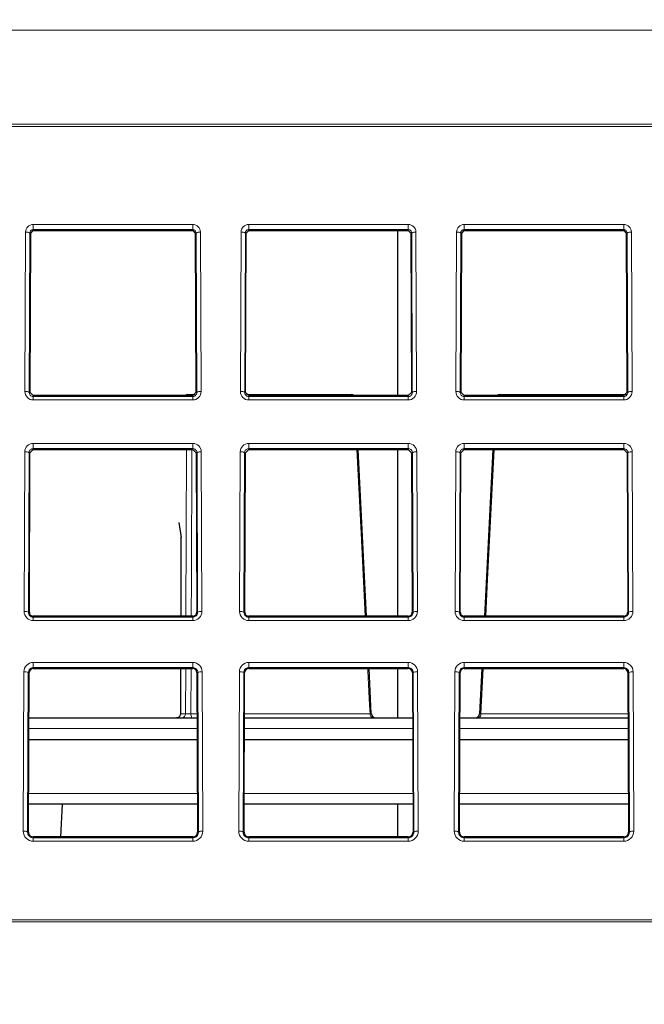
# Paper-space layout 'Blatt5' of a CAD drawing. Header units: millimetres. Extents: x 5 to 418, y 2 to 292.
# Tile 11 of 29: x 208 to 228, y 190 to 220. Entities that reach past the tile are written whole.
import ezdxf

# ---------------------------------------------------------------- set-up
doc = ezdxf.new("R2010")
doc.units = ezdxf.units.MM
doc.layers.add('SLD-0', color=7, linetype='Continuous')
doc.styles.add('SLDTEXTSTYLE0', font='TXT', dxfattribs={"width": 0.605})
doc.dimstyles.new('SLDDIMSTYLE4', dxfattribs={"dimtxt": 4.10931, "dimasz": 3.302, "dimexe": 0, "dimexo": 0.0625, "dimgap": 1.027327, "dimtad": 1, "dimlfac": 1.5, "dimrnd": 1e-09, "dimzin": 12, "dimdsep": 46, "dimtxsty": 'SLDTEXTSTYLE0', "dimsah": 1, "dimcen": 0.09, "dimadec": 0, "dimazin": 3, "dimtfac": 1, "dimtofl": 0, "dimtmove": 0, "dimatfit": 3, "dimfxl": 1, "dimfrac": 2, "dimtolj": 1, "dimtzin": 12, "dimarcsym": 0})

# ---------------------------------------------------------------- blocks, each defined once
blk = doc.blocks.new('_D_22')
at = {"layer": 'SLD-0', "color": 7}
for p, q in [((125.674, 135.231), (125.674, 269.424)), ((310.341, 135.218), (310.341, 269.424)), ((310.341, 268.424), (125.674, 268.424))]:
    blk.add_line(p, q, dxfattribs=at)
for points in [[(125.674, 268.424), (128.976, 267.916), (128.976, 268.932)], [(310.341, 268.424), (307.039, 268.932), (307.039, 267.916)]]:
    blk.add_solid(points, dxfattribs=at)
at = {"layer": 'SLD-0', "color": 7, "insert": (213.304, 273.881), "char_height": 4.2333, "attachment_point": 1, "style": 'SLDTEXTSTYLE0'}
blk.add_mtext('277', dxfattribs=at)

psp = doc.layouts.new('Blatt5')

# ---------------------------------------------------------------- linework, layer by layer
at = {"color": 7, "linetype": 'Continuous', "lineweight": 18}
for p, q in [((290.2136, 219.6694), (145.8018, 219.6694)), ((290.2681, 216.6971), (145.7473, 216.6971)), ((145.7496, 216.7606), (290.2658, 216.7606)), ((208.8744, 213.6634), (213.8077, 213.6634)), ((208.8744, 213.5023), (208.8744, 213.6634)), ((213.8077, 213.5023), (213.8077, 213.6634)), ((215.541, 213.6634), (220.4744, 213.6634)), ((215.541, 213.5023), (215.541, 213.6634)), ((220.4744, 213.5023), (220.4744, 213.6634)), ((222.2077, 213.6634), (227.141, 213.6634)), ((222.2077, 213.5023), (222.2077, 213.6634)), ((227.141, 213.5023), (227.141, 213.6634)), ((208.6165, 208.4913), (208.6348, 213.4246)), ((208.7681, 213.3969), (208.7498, 208.4636)), ((208.7955, 213.3969), (208.7681, 213.3969)), ((213.8077, 213.5023), (208.8744, 213.5023)), ((208.8744, 213.4755), (208.8744, 213.5023)), ((213.8077, 213.4755), (213.8077, 213.5023)), ((213.8866, 213.3969), (213.914, 213.3969)), ((213.9323, 208.4636), (213.914, 213.3969)), ((214.0473, 213.4246), (214.0656, 208.4913)), ((215.2831, 208.4913), (215.3014, 213.4246)), ((215.4347, 213.3969), (215.4164, 208.4636)), ((215.4621, 213.3969), (215.4347, 213.3969)), ((220.4744, 213.5023), (215.541, 213.5023)), ((215.541, 213.4755), (215.541, 213.5023)), ((220.4744, 213.4755), (220.4744, 213.5023)), ((220.5533, 213.3969), (220.5807, 213.3969)), ((220.599, 208.4636), (220.5807, 213.3969)), ((220.714, 213.4246), (220.7323, 208.4913)), ((221.9498, 208.4913), (221.9681, 213.4246)), ((222.1014, 213.3969), (222.0831, 208.4636)), ((222.1288, 213.3969), (222.1014, 213.3969)), ((227.141, 213.5023), (222.2077, 213.5023)), ((222.2077, 213.4755), (222.2077, 213.5023)), ((227.141, 213.4755), (227.141, 213.5023)), ((227.2199, 213.3969), (227.2473, 213.3969)), ((227.2656, 208.4636), (227.2473, 213.3969)), ((227.3806, 213.4246), (227.3989, 208.4913)), ((208.7772, 208.4636), (208.7498, 208.4636)), ((208.8744, 208.366), (208.8744, 208.338)), ((213.8077, 208.366), (213.8077, 208.338)), ((213.9049, 208.4636), (213.9323, 208.4636)), ((215.4438, 208.4636), (215.4164, 208.4636)), ((215.541, 208.366), (215.541, 208.338)), ((220.4744, 208.366), (220.4744, 208.338)), ((220.5716, 208.4636), (220.599, 208.4636)), ((222.1105, 208.4636), (222.0831, 208.4636)), ((222.2077, 208.366), (222.2077, 208.338)), ((227.141, 208.366), (227.141, 208.338)), ((227.2382, 208.4636), (227.2656, 208.4636)), ((208.8744, 208.2324), (208.8744, 208.338)), ((208.8744, 208.338), (213.8077, 208.338)), ((213.8077, 208.2324), (208.8744, 208.2324)), ((213.8077, 208.2324), (213.8077, 208.338)), ((215.541, 208.2324), (215.541, 208.338)), ((215.541, 208.338), (220.4744, 208.338)), ((220.4744, 208.2324), (215.541, 208.2324)), ((220.4744, 208.2324), (220.4744, 208.338)), ((222.2077, 208.2324), (222.2077, 208.338)), ((222.2077, 208.338), (227.141, 208.338)), ((227.141, 208.2324), (222.2077, 208.2324)), ((227.141, 208.2324), (227.141, 208.338)), ((208.8744, 206.8885), (213.8077, 206.8885)), ((208.8744, 206.7275), (208.8744, 206.8885)), ((213.8077, 206.7275), (213.8077, 206.8885)), ((215.541, 206.8885), (220.4744, 206.8885)), ((215.541, 206.7275), (215.541, 206.8885)), ((220.4744, 206.7275), (220.4744, 206.8885)), ((222.2077, 206.8885), (227.141, 206.8885)), ((222.2077, 206.7275), (222.2077, 206.8885)), ((227.141, 206.7275), (227.141, 206.8885)), ((208.5912, 201.6913), (208.6095, 206.6246)), ((208.7428, 206.5969), (208.7245, 201.6636)), ((208.7703, 206.5969), (208.7428, 206.5969)), ((213.8077, 206.7275), (208.8744, 206.7275)), ((208.8744, 206.7007), (208.8744, 206.7275)), ((213.5959, 201.5407), (213.6116, 206.7007)), ((213.8077, 206.7007), (213.8077, 206.7275)), ((213.9118, 206.5969), (213.9392, 206.5969)), ((213.9575, 201.6636), (213.9392, 206.5969)), ((214.0725, 206.6246), (214.0908, 201.6913)), ((215.2579, 201.6913), (215.2762, 206.6246)), ((215.4095, 206.5969), (215.3912, 201.6636)), ((215.4369, 206.5969), (215.4095, 206.5969)), ((220.4744, 206.7275), (215.541, 206.7275)), ((215.541, 206.7007), (215.541, 206.7275)), ((220.4744, 206.7007), (220.4744, 206.7275)), ((220.5785, 206.5969), (220.6059, 206.5969)), ((220.6242, 201.6636), (220.6059, 206.5969)), ((220.7392, 206.6246), (220.7575, 201.6913)), ((221.9246, 201.6913), (221.9429, 206.6246)), ((222.0762, 206.5969), (222.0579, 201.6636)), ((222.1036, 206.5969), (222.0762, 206.5969)), ((227.141, 206.7275), (222.2077, 206.7275)), ((222.2077, 206.7007), (222.2077, 206.7275)), ((227.141, 206.7007), (227.141, 206.7275)), ((227.2451, 206.5969), (227.2725, 206.5969)), ((227.2909, 201.6636), (227.2725, 206.5969)), ((227.4059, 206.6246), (227.4242, 201.6913)), ((213.446, 203.976), (213.4386, 201.5407)), ((208.7519, 201.6636), (208.7245, 201.6636)), ((213.9301, 201.6636), (213.9575, 201.6636)), ((215.4186, 201.6636), (215.3912, 201.6636)), ((220.5968, 201.6636), (220.6242, 201.6636)), ((222.0853, 201.6636), (222.0579, 201.6636)), ((227.2635, 201.6636), (227.2909, 201.6636)), ((208.8744, 201.5407), (208.8744, 201.5127)), ((208.8744, 201.4071), (208.8744, 201.5127)), ((208.8744, 201.5127), (213.8077, 201.5127)), ((213.8077, 201.4071), (208.8744, 201.4071)), ((213.8077, 201.5407), (213.8077, 201.5127)), ((213.8077, 201.4071), (213.8077, 201.5127)), ((215.541, 201.5407), (215.541, 201.5127)), ((215.541, 201.4071), (215.541, 201.5127)), ((215.541, 201.5127), (220.4744, 201.5127)), ((220.4744, 201.4071), (215.541, 201.4071)), ((220.4744, 201.5407), (220.4744, 201.5127)), ((220.4744, 201.4071), (220.4744, 201.5127)), ((222.2077, 201.5407), (222.2077, 201.5127)), ((222.2077, 201.4071), (222.2077, 201.5127)), ((222.2077, 201.5127), (227.141, 201.5127)), ((227.141, 201.4071), (222.2077, 201.4071)), ((227.141, 201.5407), (227.141, 201.5127)), ((227.141, 201.4071), (227.141, 201.5127)), ((208.566, 194.8913), (208.5843, 199.8246)), ((208.8744, 200.1136), (213.8077, 200.1136)), ((208.8744, 199.9526), (208.8744, 200.1136)), ((213.8077, 199.9526), (208.8744, 199.9526)), ((208.8744, 199.9258), (208.8744, 199.9526)), ((213.4337, 199.9258), (213.4294, 198.5279)), ((213.5868, 198.5279), (213.591, 199.9258)), ((213.7562, 199.9258), (213.7516, 198.5233)), ((213.8077, 199.9526), (213.8077, 200.1136)), ((213.8077, 199.9258), (213.8077, 199.9526)), ((214.0978, 199.8246), (214.1161, 194.8913)), ((215.2327, 194.8913), (215.251, 199.8246)), ((215.541, 200.1136), (220.4744, 200.1136)), ((215.541, 199.9526), (215.541, 200.1136)), ((220.4744, 199.9526), (215.541, 199.9526)), ((215.541, 199.9258), (215.541, 199.9526)), ((220.4744, 199.9526), (220.4744, 200.1136)), ((220.4744, 199.9258), (220.4744, 199.9526)), ((220.7644, 199.8246), (220.7827, 194.8913)), ((221.8993, 194.8913), (221.9176, 199.8246)), ((222.2077, 200.1136), (227.141, 200.1136)), ((222.2077, 199.9526), (222.2077, 200.1136)), ((227.141, 199.9526), (222.2077, 199.9526)), ((222.2077, 199.9258), (222.2077, 199.9526)), ((222.7922, 199.9258), (222.7226, 198.5233)), ((227.141, 199.9526), (227.141, 200.1136)), ((227.141, 199.9258), (227.141, 199.9526)), ((227.4311, 199.8246), (227.4494, 194.8913)), ((208.7176, 199.7969), (208.6993, 194.8636)), ((208.745, 199.7969), (208.7176, 199.7969)), ((213.937, 199.7969), (213.9644, 199.7969)), ((213.9827, 194.8636), (213.9644, 199.7969)), ((215.3843, 199.7969), (215.366, 194.8636)), ((215.4117, 199.7969), (215.3843, 199.7969)), ((220.6037, 199.7969), (220.6311, 199.7969)), ((220.6494, 194.8636), (220.6311, 199.7969)), ((222.051, 199.7969), (222.0326, 194.8636)), ((222.0784, 199.7969), (222.051, 199.7969)), ((227.2704, 199.7969), (227.2978, 199.7969)), ((227.3161, 194.8636), (227.2978, 199.7969)), ((213.4294, 198.5279), (213.5868, 198.5279)), ((213.7516, 198.5233), (213.9418, 198.5233)), ((213.783, 198.3969), (213.7794, 198.4006)), ((215.407, 198.5233), (219.2928, 198.5233)), ((218.2144, 198.3969), (218.2063, 198.4006)), ((222.6515, 198.4006), (222.6422, 198.3969)), ((222.7226, 198.5233), (227.2751, 198.5233)), ((213.9435, 198.0694), (208.7386, 198.0694)), ((220.6101, 198.0694), (215.4053, 198.0694)), ((227.2768, 198.0694), (222.0719, 198.0694)), ((208.7312, 196.0578), (213.9509, 196.0578)), ((215.3978, 196.0578), (220.6176, 196.0578)), ((222.0645, 196.0578), (227.2842, 196.0578)), ((208.7267, 194.8636), (208.6993, 194.8636)), ((208.8744, 194.7154), (208.8744, 194.6874)), ((208.8744, 194.5818), (208.8744, 194.6874)), ((208.8744, 194.6874), (213.8077, 194.6874)), ((213.8077, 194.7154), (213.8077, 194.6874)), ((213.8077, 194.5818), (213.8077, 194.6874)), ((213.9553, 194.8636), (213.9827, 194.8636)), ((215.3934, 194.8636), (215.366, 194.8636)), ((215.541, 194.7154), (215.541, 194.6874)), ((215.541, 194.5818), (215.541, 194.6874)), ((215.541, 194.6874), (220.4744, 194.6874)), ((220.4744, 194.7154), (220.4744, 194.6874)), ((220.4744, 194.5818), (220.4744, 194.6874)), ((220.622, 194.8636), (220.6494, 194.8636)), ((222.0601, 194.8636), (222.0326, 194.8636)), ((222.2077, 194.7154), (222.2077, 194.6874)), ((222.2077, 194.5818), (222.2077, 194.6874)), ((222.2077, 194.6874), (227.141, 194.6874)), ((227.141, 194.7154), (227.141, 194.6874)), ((227.141, 194.5818), (227.141, 194.6874)), ((227.2887, 194.8636), (227.3161, 194.8636)), ((213.8077, 194.5818), (208.8744, 194.5818)), ((220.4744, 194.5818), (215.541, 194.5818)), ((227.141, 194.5818), (222.2077, 194.5818)), ((145.9695, 192.1501), (290.0459, 192.1501)), ((290.0459, 192.0866), (145.9695, 192.0866))]:
    psp.add_line(p, q, dxfattribs=at)
at = {"color": 7, "linetype": 'Continuous', "lineweight": 25}
for p, q in [((208.7772, 208.4636), (208.7955, 213.3969)), ((208.7955, 213.3969), (208.8744, 213.4755)), ((208.8744, 213.4755), (213.8077, 213.4755)), ((213.8077, 213.4755), (213.8866, 213.3969)), ((213.8866, 213.3969), (213.9049, 208.4636)), ((215.4438, 208.4636), (215.4621, 213.3969)), ((215.4621, 213.3969), (215.541, 213.4755)), ((215.541, 213.4755), (220.4744, 213.4755)), ((220.141, 213.4755), (220.141, 208.366)), ((220.4744, 213.4755), (220.5533, 213.3969)), ((220.5533, 213.3969), (220.5716, 208.4636)), ((222.1105, 208.4636), (222.1288, 213.3969)), ((222.1288, 213.3969), (222.2077, 213.4755)), ((222.2077, 213.4755), (227.141, 213.4755)), ((227.141, 213.4755), (227.2199, 213.3969)), ((227.2199, 213.3969), (227.2382, 208.4636)), ((208.8744, 208.366), (208.7772, 208.4636)), ((213.8077, 208.366), (208.8744, 208.366)), ((213.6605, 208.3969), (213.745, 208.3969)), ((213.745, 208.3969), (213.8788, 208.3969)), ((213.9049, 208.4636), (213.8077, 208.366)), ((215.541, 208.366), (215.4438, 208.4636)), ((215.47, 208.3969), (218.717, 208.3969)), ((220.4744, 208.366), (215.541, 208.366)), ((220.5716, 208.4636), (220.4744, 208.366)), ((222.2077, 208.366), (222.1105, 208.4636)), ((227.141, 208.366), (222.2077, 208.366)), ((223.2984, 208.3969), (227.2241, 208.3969)), ((227.2382, 208.4636), (227.141, 208.366)), ((208.7519, 201.6636), (208.7703, 206.5969)), ((208.7703, 206.5969), (208.8744, 206.7007)), ((208.8744, 206.7007), (213.8077, 206.7007)), ((213.8077, 206.7007), (213.9118, 206.5969)), ((213.9118, 206.5969), (213.9301, 201.6636)), ((215.4186, 201.6636), (215.4369, 206.5969)), ((215.4369, 206.5969), (215.541, 206.7007)), ((215.541, 206.7007), (220.4744, 206.7007)), ((219.1831, 201.5407), (218.9271, 206.7007)), ((220.141, 206.7007), (220.141, 201.5407)), ((220.4744, 206.7007), (220.5785, 206.5969)), ((220.5785, 206.5969), (220.5968, 201.6636)), ((222.0853, 201.6636), (222.1036, 206.5969)), ((222.1036, 206.5969), (222.2077, 206.7007)), ((222.2077, 206.7007), (227.141, 206.7007)), ((223.0879, 206.7007), (222.8325, 201.5407)), ((227.141, 206.7007), (227.2451, 206.5969)), ((227.2451, 206.5969), (227.2635, 201.6636)), ((213.3731, 204.4375), (213.446, 203.976)), ((213.4412, 203.961), (213.4339, 201.5407)), ((213.8077, 201.5407), (208.8744, 201.5407)), ((220.4744, 201.5407), (215.541, 201.5407)), ((227.141, 201.5407), (222.2077, 201.5407)), ((208.8744, 199.9258), (213.8077, 199.9258)), ((213.429, 199.9258), (213.4247, 198.526)), ((215.541, 199.9258), (220.4744, 199.9258)), ((219.3327, 198.5238), (219.2632, 199.9258)), ((220.141, 199.9258), (220.141, 198.3969)), ((222.2077, 199.9258), (227.141, 199.9258)), ((222.7526, 199.9258), (222.6832, 198.5238)), ((208.7267, 194.8636), (208.745, 199.7969)), ((213.937, 199.7969), (213.9553, 194.8636)), ((215.3934, 194.8636), (215.4117, 199.7969)), ((220.6037, 199.7969), (220.622, 194.8636)), ((222.0601, 194.8636), (222.0784, 199.7969)), ((227.2704, 199.7969), (227.2887, 194.8636)), ((208.7398, 198.3969), (213.9422, 198.3969)), ((213.7794, 198.4006), (213.9422, 198.4006)), ((215.4065, 198.4006), (218.2063, 198.4006)), ((215.4065, 198.3969), (220.6089, 198.3969)), ((222.0732, 198.3969), (227.2756, 198.3969)), ((222.6515, 198.4006), (227.2756, 198.4006)), ((208.7374, 197.7303), (213.9447, 197.7303)), ((215.404, 197.7303), (220.6114, 197.7303)), ((222.0707, 197.7303), (227.278, 197.7303)), ((213.9521, 195.7303), (208.7299, 195.7303)), ((209.7296, 194.7154), (209.7828, 195.7303)), ((220.6188, 195.7303), (215.3966, 195.7303)), ((220.141, 195.7303), (220.141, 194.7154)), ((227.2855, 195.7303), (222.0633, 195.7303)), ((213.8077, 194.7154), (208.8744, 194.7154)), ((220.4744, 194.7154), (215.541, 194.7154)), ((227.141, 194.7154), (222.2077, 194.7154))]:
    psp.add_line(p, q, dxfattribs=at)
at = {"color": 7, "linetype": 'Continuous', "lineweight": 18, "flags": 128}
for points in [[(213.778, 206.7007), (213.7651, 202.6792), (213.7614, 201.5407)], [(219.143, 201.5407), (219.0152, 204.1147), (218.8866, 206.7007)], [(223.1288, 206.7007), (222.9289, 202.6792), (222.8724, 201.5407)], [(219.2928, 198.5233), (219.2796, 198.7895), (219.2267, 199.8546), (219.2232, 199.9258)], [(213.4247, 198.526), (213.4251, 198.5265), (213.4294, 198.5279)]]:
    psp.add_lwpolyline(points, dxfattribs=at)
at = {"color": 7, "linetype": 'Continuous', "lineweight": 18}
for centre, radius, start, end in [((208.8744, 213.4238), 0.2396, 90, 179.78742), ((213.8077, 213.4238), 0.2396, 0.21258, 90), ((215.541, 213.4238), 0.2396, 90, 179.78742), ((220.4744, 213.4238), 0.2396, 0.21258, 90), ((222.2077, 213.4238), 0.2396, 90, 179.78742), ((227.141, 213.4238), 0.2396, 0.21258, 90), ((208.6652, 213.2368), 0.1903, 57.28991, 99.21634), ((214.0168, 213.2368), 0.1903, 80.78366, 122.71009), ((215.3319, 213.2368), 0.1903, 57.28991, 99.21634), ((220.6835, 213.2368), 0.1903, 80.78366, 122.71009), ((221.9986, 213.2368), 0.1903, 57.28991, 99.21634), ((227.3502, 213.2368), 0.1903, 80.78366, 122.71009), ((208.6469, 208.3035), 0.1903, 57.28991, 99.21634), ((208.8744, 208.4904), 0.2579, 179.78742, 270), ((213.6609, 208.2708), 0.1261, 90.15246, 130.96011), ((213.7454, 208.2708), 0.1261, 90.15246, 130.96011), ((213.7303, 208.3602), 0.0395, 8.44466, 68.11933), ((213.8077, 208.4904), 0.2579, 270, 0.21258), ((214.0351, 208.3035), 0.1903, 80.78366, 122.71009), ((215.3136, 208.3035), 0.1903, 57.28991, 99.21634), ((215.541, 208.4904), 0.2579, 179.78742, 270), ((218.7135, 208.3191), 0.0779, 37.03901, 87.40866), ((220.4744, 208.4904), 0.2579, 270, 0.21258), ((220.7018, 208.3035), 0.1903, 80.78366, 122.71009), ((221.9803, 208.3035), 0.1903, 57.28991, 99.21634), ((222.2077, 208.4904), 0.2579, 179.78742, 270), ((223.3019, 208.3191), 0.0779, 92.59134, 142.96099), ((227.141, 208.4904), 0.2579, 270, 0.21258), ((227.3685, 208.3035), 0.1903, 80.78366, 122.71009), ((208.8744, 206.6237), 0.2648, 90, 179.78742), ((213.8077, 206.6237), 0.2648, 0.21258, 90), ((215.541, 206.6237), 0.2648, 90, 179.78742), ((220.4744, 206.6237), 0.2648, 0.21258, 90), ((222.2077, 206.6237), 0.2648, 90, 179.78742), ((227.141, 206.6237), 0.2648, 0.21258, 90), ((208.64, 206.4368), 0.1903, 57.28991, 99.21634), ((214.0421, 206.4368), 0.1903, 80.78366, 122.71009), ((215.3067, 206.4368), 0.1903, 57.28991, 99.21634), ((220.7087, 206.4368), 0.1903, 80.78366, 122.71009), ((221.9733, 206.4368), 0.1903, 57.28991, 99.21634), ((227.3754, 206.4368), 0.1903, 80.78366, 122.71009), ((208.6217, 201.5035), 0.1903, 57.28991, 99.21634), ((208.8744, 201.6903), 0.2831, 179.78742, 270), ((213.8077, 201.6903), 0.2831, 270, 0.21258), ((214.0604, 201.5035), 0.1903, 80.78366, 122.71009), ((215.2884, 201.5035), 0.1903, 57.28991, 99.21634), ((215.541, 201.6903), 0.2831, 179.78742, 270), ((220.4744, 201.6903), 0.2831, 270, 0.21258), ((220.727, 201.5035), 0.1903, 80.78366, 122.71009), ((221.955, 201.5035), 0.1903, 57.28991, 99.21634), ((222.2077, 201.6903), 0.2831, 179.78742, 270), ((227.141, 201.6903), 0.2831, 270, 0.21258), ((227.3937, 201.5035), 0.1903, 80.78366, 122.71009), ((208.8744, 199.8236), 0.2901, 90, 179.78742), ((208.6148, 199.6368), 0.1903, 57.28991, 99.21634), ((213.8077, 199.8236), 0.2901, 0.21258, 90), ((214.0673, 199.6368), 0.1903, 80.78366, 122.71009), ((215.541, 199.8236), 0.2901, 90, 179.78742), ((215.2815, 199.6368), 0.1903, 57.28991, 99.21634), ((220.4744, 199.8236), 0.2901, 0.21258, 90), ((220.7339, 199.6368), 0.1903, 80.78366, 122.71009), ((222.2077, 199.8236), 0.2901, 90, 179.78742), ((221.9481, 199.6368), 0.1903, 57.28991, 99.21634), ((227.141, 199.8236), 0.2901, 0.21258, 90), ((227.4006, 199.6368), 0.1903, 80.78366, 122.71009), ((213.4558, 198.5279), 0.131, 271.01221, 0.02339), ((213.9584, 198.5056), 0.2075, 175.10915, 210.38268), ((219.4084, 198.511), 0.1163, 173.94108, 258.68012), ((222.5929, 198.5166), 0.1299, 296.82306, 2.95972), ((208.5965, 194.7035), 0.1903, 57.28991, 99.21634), ((208.8744, 194.8902), 0.3084, 179.78742, 270), ((213.8077, 194.8902), 0.3084, 270, 0.21258), ((214.0856, 194.7035), 0.1903, 80.78366, 122.71009), ((215.2631, 194.7035), 0.1903, 57.28991, 99.21634), ((215.541, 194.8902), 0.3084, 179.78742, 270), ((220.4744, 194.8902), 0.3084, 270, 0.21258), ((220.7523, 194.7035), 0.1903, 80.78366, 122.71009), ((221.9298, 194.7035), 0.1903, 57.28991, 99.21634), ((222.2077, 194.8902), 0.3084, 179.78742, 270), ((227.141, 194.8902), 0.3084, 270, 0.21258), ((227.4189, 194.7035), 0.1903, 80.78366, 122.71009)]:
    psp.add_arc(centre, radius, start, end, dxfattribs=at)
at = {"color": 7, "linetype": 'Continuous', "lineweight": 25}
for centre, radius, start, end in [((213.6605, 208.2636), 0.1333, 90, 129.79189), ((218.717, 208.2636), 0.1333, 50.20811, 90), ((223.2984, 208.2636), 0.1333, 90, 129.79189), ((208.8744, 201.6631), 0.1224, 179.78742, 270), ((213.8077, 201.6631), 0.1224, 270, 0.21258), ((215.541, 201.6631), 0.1224, 179.78742, 270), ((220.4744, 201.6631), 0.1224, 270, 0.21258), ((222.2077, 201.6631), 0.1224, 179.78742, 270), ((227.141, 201.6631), 0.1224, 270, 0.21258), ((208.8744, 199.7964), 0.1293, 90, 179.78742), ((213.8077, 199.7964), 0.1293, 0.21258, 90), ((215.541, 199.7964), 0.1293, 90, 179.78742), ((220.4744, 199.7964), 0.1293, 0.21258, 90), ((222.2077, 199.7964), 0.1293, 90, 179.78742), ((227.141, 199.7964), 0.1293, 0.21258, 90), ((219.4662, 198.5303), 0.1333, 182.62016, 269.99132), ((222.5492, 198.5303), 0.1333, 270.00995, 357.36006), ((208.8744, 194.863), 0.1476, 179.78742, 270), ((213.8077, 194.863), 0.1476, 270, 0.21258), ((215.541, 194.863), 0.1476, 179.78742, 270), ((220.4744, 194.863), 0.1476, 270, 0.21258), ((222.2077, 194.863), 0.1476, 179.78742, 270), ((227.141, 194.863), 0.1476, 270, 0.21258)]:
    psp.add_arc(centre, radius, start, end, dxfattribs=at)
at = {"color": 7, "linetype": 'Continuous', "lineweight": 18}
for points, knots in [([(208.8744, 213.5023), (208.8633, 213.5013), (208.8412, 213.4993), (208.8115, 213.4837), (208.7875, 213.4603), (208.7714, 213.4302), (208.7692, 213.4079), (208.7681, 213.3969)], [0, 0, 0, 0, 0.1892777, 0.3782685, 0.575246, 0.7909261, 1, 1, 1, 1]), ([(213.914, 213.3969), (213.9125, 213.4099), (213.9095, 213.4359), (213.8875, 213.4698), (213.8561, 213.4932), (213.8274, 213.5017), (213.8115, 213.5022), (213.8077, 213.5023)], [0, 0, 0, 0, 0.2469394, 0.4943394, 0.7268287, 0.9349558, 1, 1, 1, 1]), ([(215.541, 213.5023), (215.53, 213.5013), (215.5079, 213.4993), (215.4781, 213.4837), (215.4542, 213.4603), (215.438, 213.4302), (215.4358, 213.4079), (215.4347, 213.3969)], [0, 0, 0, 0, 0.1892777, 0.3782685, 0.575246, 0.7909261, 1, 1, 1, 1]), ([(220.5807, 213.3969), (220.5792, 213.4099), (220.5762, 213.4359), (220.5542, 213.4698), (220.5228, 213.4932), (220.494, 213.5017), (220.4781, 213.5022), (220.4744, 213.5023)], [0, 0, 0, 0, 0.2469394, 0.4943394, 0.7268287, 0.9349558, 1, 1, 1, 1]), ([(222.2077, 213.5023), (222.1966, 213.5013), (222.1745, 213.4993), (222.1448, 213.4837), (222.1209, 213.4603), (222.1047, 213.4302), (222.1025, 213.4079), (222.1014, 213.3969)], [0, 0, 0, 0, 0.1892777, 0.3782685, 0.575246, 0.7909261, 1, 1, 1, 1]), ([(227.2473, 213.3969), (227.2458, 213.4099), (227.2429, 213.4359), (227.2208, 213.4698), (227.1895, 213.4932), (227.1607, 213.5017), (227.1448, 213.5022), (227.141, 213.5023)], [0, 0, 0, 0, 0.2469394, 0.4943394, 0.7268287, 0.9349558, 1, 1, 1, 1]), ([(208.7498, 208.4636), (208.7512, 208.4485), (208.7542, 208.4184), (208.7787, 208.3786), (208.8143, 208.3506), (208.8487, 208.3391), (208.8686, 208.3383), (208.8744, 208.338)], [0, 0, 0, 0, 0.2396726, 0.4797144, 0.7078909, 0.9161833, 1, 1, 1, 1]), ([(213.8077, 208.338), (213.8208, 208.3393), (213.8471, 208.3417), (213.8824, 208.3605), (213.9105, 208.3886), (213.9291, 208.4243), (213.9312, 208.4507), (213.9323, 208.4636)], [0, 0, 0, 0, 0.19143593, 0.38262999, 0.580509, 0.79413038, 1, 1, 1, 1]), ([(215.4164, 208.4636), (215.4179, 208.4485), (215.4208, 208.4184), (215.4454, 208.3786), (215.481, 208.3506), (215.5154, 208.3391), (215.5353, 208.3383), (215.541, 208.338)], [0, 0, 0, 0, 0.2396726, 0.4797144, 0.7078909, 0.9161833, 1, 1, 1, 1]), ([(220.4744, 208.338), (220.4875, 208.3393), (220.5138, 208.3417), (220.549, 208.3605), (220.5771, 208.3886), (220.5957, 208.4243), (220.5979, 208.4507), (220.599, 208.4636)], [0, 0, 0, 0, 0.1914359, 0.38263, 0.580509, 0.7941304, 1, 1, 1, 1]), ([(222.0831, 208.4636), (222.0846, 208.4485), (222.0875, 208.4184), (222.112, 208.3786), (222.1476, 208.3506), (222.182, 208.3391), (222.202, 208.3383), (222.2077, 208.338)], [0, 0, 0, 0, 0.2396726, 0.4797144, 0.7078909, 0.9161833, 1, 1, 1, 1]), ([(227.141, 208.338), (227.1542, 208.3393), (227.1804, 208.3417), (227.2157, 208.3605), (227.2438, 208.3886), (227.2624, 208.4243), (227.2646, 208.4507), (227.2656, 208.4636)], [0, 0, 0, 0, 0.1914359, 0.38263, 0.580509, 0.7941304, 1, 1, 1, 1]), ([(208.8744, 206.7275), (208.8605, 206.7262), (208.8327, 206.7236), (208.7955, 206.7037), (208.7658, 206.674), (208.7466, 206.6368), (208.744, 206.6098), (208.7428, 206.5969)], [0, 0, 0, 0, 0.193884, 0.3875265, 0.5879897, 0.8040428, 1, 1, 1, 1]), ([(213.9392, 206.5969), (213.9374, 206.6127), (213.9339, 206.6444), (213.9076, 206.6858), (213.8698, 206.7149), (213.8339, 206.7264), (213.8133, 206.7272), (213.8077, 206.7275)], [0, 0, 0, 0, 0.2405353, 0.4814246, 0.7109451, 0.9211243, 1, 1, 1, 1]), ([(215.541, 206.7275), (215.5271, 206.7262), (215.4994, 206.7236), (215.4621, 206.7037), (215.4325, 206.674), (215.4132, 206.6368), (215.4107, 206.6098), (215.4095, 206.5969)], [0, 0, 0, 0, 0.19388401, 0.38752645, 0.58798972, 0.80404281, 1, 1, 1, 1]), ([(220.6059, 206.5969), (220.6041, 206.6127), (220.6006, 206.6444), (220.5742, 206.6858), (220.5365, 206.7149), (220.5006, 206.7264), (220.48, 206.7272), (220.4744, 206.7275)], [0, 0, 0, 0, 0.2405353, 0.4814246, 0.7109451, 0.9211243, 1, 1, 1, 1]), ([(222.2077, 206.7275), (222.1938, 206.7262), (222.1661, 206.7236), (222.1288, 206.7037), (222.0991, 206.674), (222.0799, 206.6368), (222.0774, 206.6098), (222.0762, 206.5969)], [0, 0, 0, 0, 0.193884, 0.3875265, 0.5879897, 0.8040428, 1, 1, 1, 1]), ([(227.2725, 206.5969), (227.2708, 206.6127), (227.2672, 206.6444), (227.2409, 206.6858), (227.2032, 206.7149), (227.1672, 206.7264), (227.1467, 206.7272), (227.141, 206.7275)], [0, 0, 0, 0, 0.2405353, 0.4814246, 0.7109451, 0.9211243, 1, 1, 1, 1]), ([(208.7245, 201.6636), (208.727, 201.6424), (208.7315, 201.6032), (208.7656, 201.555), (208.8096, 201.5241), (208.8486, 201.5134), (208.8699, 201.5128), (208.8744, 201.5127)], [0, 0, 0, 0, 0.27831416, 0.51496987, 0.73838073, 0.94511496, 1, 1, 1, 1]), ([(213.8077, 201.5127), (213.8236, 201.5142), (213.8554, 201.5172), (213.8981, 201.5401), (213.9319, 201.5744), (213.9538, 201.6173), (213.9563, 201.6486), (213.9575, 201.6636)], [0, 0, 0, 0, 0.1940397, 0.3878726, 0.5882435, 0.8021647, 1, 1, 1, 1]), ([(215.3912, 201.6636), (215.3936, 201.6424), (215.3982, 201.6032), (215.4322, 201.555), (215.4763, 201.5241), (215.5153, 201.5134), (215.5366, 201.5128), (215.541, 201.5127)], [0, 0, 0, 0, 0.27831416, 0.51496987, 0.73838073, 0.94511496, 1, 1, 1, 1]), ([(220.4744, 201.5127), (220.4903, 201.5142), (220.522, 201.5172), (220.5647, 201.5401), (220.5986, 201.5744), (220.6205, 201.6173), (220.623, 201.6486), (220.6242, 201.6636)], [0, 0, 0, 0, 0.19403967, 0.38787255, 0.58824353, 0.80216467, 1, 1, 1, 1]), ([(222.0579, 201.6636), (222.0603, 201.6424), (222.0648, 201.6032), (222.0989, 201.555), (222.143, 201.5241), (222.1819, 201.5134), (222.2032, 201.5128), (222.2077, 201.5127)], [0, 0, 0, 0, 0.2783142, 0.5149699, 0.7383807, 0.945115, 1, 1, 1, 1]), ([(227.141, 201.5127), (227.1569, 201.5142), (227.1887, 201.5172), (227.2314, 201.5401), (227.2653, 201.5744), (227.2871, 201.6173), (227.2896, 201.6486), (227.2909, 201.6636)], [0, 0, 0, 0, 0.1940397, 0.3878726, 0.5882435, 0.8021647, 1, 1, 1, 1]), ([(208.8744, 199.9526), (208.8577, 199.951), (208.8245, 199.9479), (208.7798, 199.924), (208.7444, 199.8881), (208.7219, 199.8438), (208.719, 199.8119), (208.7176, 199.7969)], [0, 0, 0, 0, 0.1959656, 0.3917247, 0.5942945, 0.8103399, 1, 1, 1, 1]), ([(213.9644, 199.7969), (213.9618, 199.8181), (213.9569, 199.858), (213.9221, 199.9077), (213.8763, 199.9403), (213.8353, 199.9518), (213.8127, 199.9524), (213.8077, 199.9526)], [0, 0, 0, 0, 0.2682804, 0.5062299, 0.7317925, 0.9409523, 1, 1, 1, 1]), ([(215.541, 199.9526), (215.5244, 199.951), (215.4912, 199.9479), (215.4465, 199.924), (215.411, 199.8881), (215.3885, 199.8438), (215.3856, 199.8119), (215.3843, 199.7969)], [0, 0, 0, 0, 0.19596564, 0.39172474, 0.59429454, 0.81033988, 1, 1, 1, 1]), ([(220.6311, 199.7969), (220.6285, 199.8181), (220.6235, 199.858), (220.5888, 199.9077), (220.543, 199.9403), (220.502, 199.9518), (220.4793, 199.9524), (220.4744, 199.9526)], [0, 0, 0, 0, 0.2682804, 0.5062299, 0.7317925, 0.9409523, 1, 1, 1, 1]), ([(222.2077, 199.9526), (222.1911, 199.951), (222.1579, 199.9479), (222.1131, 199.924), (222.0777, 199.8881), (222.0552, 199.8438), (222.0523, 199.8119), (222.051, 199.7969)], [0, 0, 0, 0, 0.1959656, 0.3917247, 0.5942945, 0.8103399, 1, 1, 1, 1]), ([(227.2978, 199.7969), (227.2952, 199.8181), (227.2902, 199.858), (227.2555, 199.9077), (227.2096, 199.9403), (227.1686, 199.9518), (227.146, 199.9524), (227.141, 199.9526)], [0, 0, 0, 0, 0.2682804, 0.5062299, 0.7317925, 0.9409523, 1, 1, 1, 1]), ([(213.4294, 198.5279), (213.4283, 198.5129), (213.4268, 198.4912), (213.4179, 198.4718), (213.4152, 198.4659)], [0, 0, 0, 0, 0.694169, 1, 1, 1, 1]), ([(213.7516, 198.5233), (213.7368, 198.5231), (213.7072, 198.5227), (213.6626, 198.5232), (213.6244, 198.5244), (213.5985, 198.5261), (213.5902, 198.5274), (213.5868, 198.5279)], [0, 0, 0, 0, 0.2127221, 0.4254493, 0.6383872, 0.8518385, 1, 1, 1, 1]), ([(219.3314, 198.5238), (219.3314, 198.5235), (219.3313, 198.5229), (219.3163, 198.5228), (219.2996, 198.5231), (219.2928, 198.5233)], [0, 0, 0, 0, 0.2897043, 0.7110526, 1, 1, 1, 1]), ([(222.7226, 198.5233), (222.7131, 198.5231), (222.6941, 198.5227), (222.682, 198.523), (222.6837, 198.5236), (222.6841, 198.5238)], [0, 0, 0, 0, 0.4227371, 0.8454842, 1, 1, 1, 1]), ([(208.6993, 194.8636), (208.7014, 194.8424), (208.7056, 194.8002), (208.7397, 194.745), (208.7886, 194.7059), (208.8368, 194.6891), (208.8655, 194.6878), (208.8744, 194.6874)], [0, 0, 0, 0, 0.2380712, 0.4723194, 0.6968042, 0.9068305, 1, 1, 1, 1]), ([(213.8077, 194.6874), (213.8263, 194.6891), (213.8636, 194.6926), (213.9137, 194.7196), (213.9533, 194.76), (213.9785, 194.8102), (213.9814, 194.8464), (213.9827, 194.8636)], [0, 0, 0, 0, 0.19567727, 0.39117231, 0.59321737, 0.80728674, 1, 1, 1, 1]), ([(215.366, 194.8636), (215.3681, 194.8424), (215.3722, 194.8002), (215.4063, 194.745), (215.4552, 194.7059), (215.5035, 194.6891), (215.5322, 194.6878), (215.541, 194.6874)], [0, 0, 0, 0, 0.23807123, 0.47231945, 0.69680417, 0.90683048, 1, 1, 1, 1]), ([(220.4744, 194.6874), (220.493, 194.6891), (220.5302, 194.6926), (220.5804, 194.7196), (220.62, 194.76), (220.6452, 194.8102), (220.6481, 194.8464), (220.6494, 194.8636)], [0, 0, 0, 0, 0.19567727, 0.39117231, 0.59321737, 0.80728674, 1, 1, 1, 1]), ([(222.0326, 194.8636), (222.0347, 194.8424), (222.0389, 194.8002), (222.073, 194.745), (222.1219, 194.7059), (222.1701, 194.6891), (222.1989, 194.6878), (222.2077, 194.6874)], [0, 0, 0, 0, 0.2380712, 0.4723194, 0.6968042, 0.9068305, 1, 1, 1, 1]), ([(227.141, 194.6874), (227.1597, 194.6891), (227.1969, 194.6926), (227.247, 194.7196), (227.2867, 194.76), (227.3119, 194.8102), (227.3147, 194.8464), (227.3161, 194.8636)], [0, 0, 0, 0, 0.1956773, 0.3911723, 0.5932174, 0.8072867, 1, 1, 1, 1])]:
    psp.add_open_spline(points, degree=3, knots=knots, dxfattribs=at)
at = {"color": 7, "linetype": 'Continuous', "lineweight": 25}
for points, knots in [([(213.4415, 203.961), (213.4414, 203.9611), (213.4396, 203.9655), (213.4429, 203.9708), (213.4458, 203.9757), (213.446, 203.976)], [0, 0, 0, 0, 0.0254656, 0.9386153, 1, 1, 1, 1]), ([(213.4083, 198.4639), (213.407, 198.4604), (213.4, 198.4419), (213.373, 198.4182), (213.3377, 198.3985), (213.3126, 198.3988), (213.3029, 198.399)], [0, 0, 0, 0, 0.0790788, 0.415393, 0.7735566, 1, 1, 1, 1]), ([(213.4099, 198.4634), (213.4099, 198.4634), (213.4094, 198.465), (213.4121, 198.4654), (213.4146, 198.4658), (213.4152, 198.4659)], [0, 0, 0, 0, 0.0127568, 0.741565, 1, 1, 1, 1]), ([(213.4245, 198.5354), (213.4245, 198.5269), (213.4245, 198.5028), (213.4184, 198.4775), (213.41, 198.4643), (213.4095, 198.4634)], [0, 0, 0, 0, 0.3376138, 0.9561609, 1, 1, 1, 1])]:
    psp.add_open_spline(points, degree=3, knots=knots, dxfattribs=at)

# ---------------------------------------------------------------- dimensions: what is measured, and where the dimension line sits
at = {"layer": 'SLD-0', "color": 7}
dim = psp.add_linear_dim(base=(125.6742, 268.424), p1=(310.3406, 135.2182), p2=(125.6742, 135.2311), dimstyle='SLDDIMSTYLE4', dxfattribs=at)
dim.commit()
dim.dimension.update_dxf_attribs({"geometry": '_D_22', "text_midpoint": (218.0074, 268.424), "dimtype": 160})

doc.saveas('drawing.dxf')
